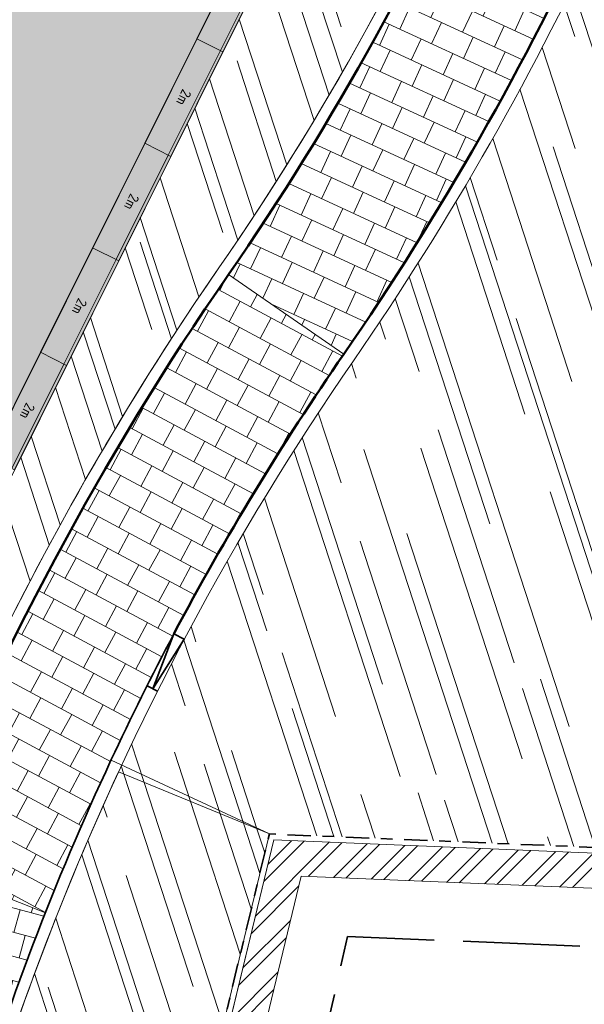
# Model space of a CAD drawing. Header units: metres. Extents: x 196674 to 197628, y 355499 to 356232.
# Tile 74 of 209: x 197067 to 197077, y 355673 to 355690. Entities that reach past the tile are written whole.
import ezdxf

# ---------------------------------------------------------------- set-up
doc = ezdxf.new("R2010")
doc.units = ezdxf.units.M
doc.linetypes.add('VH-OPSLUITBAND-SO', pattern=[10, 4, -2, 2, -2])
doc.linetypes.add('ZZ-SYSTEEMGRENS-SO', pattern=[5, 4, -1])
doc.layers.get('0').update_dxf_attribs({"lineweight": 25})
doc.layers.get('Defpoints').update_dxf_attribs({"color": 231, "lineweight": 18})
for name, color, linetype, lineweight, true_color in [('N-WE-GR-BEPLANTING_BEPLANTINGSPLAN_DERDEN-V', 7, 'Continuous', 5, 0xd3e799), ('N-WE-GR-HAAG_HAAGSOORT-V', 7, 'Continuous', 18, 0x67a552), ('N-WE-VH-KANTOPSLUITING_GELEIDEBAND_50 200-G', 1, 'Continuous', 35, 0xff0000), ('N-WE-VH-KANTOPSLUITING_OPSLUITBAND_100X200-G', 150, 'VH-OPSLUITBAND-SO', 35, 0x007fff), ('N-WE-VH-KANTOPSLUITING_OPSLUITBAND_200X250-G', 7, 'Continuous', 50, 0x0029a5), ('N-WE-VH-KANTOPSLUITING_SOLID_500X500-V', 7, 'Continuous', 50, 0x7a7a7a), ('N-WE-VH-KANTOPSLUITING_VERLAGINGSBAND_GELEIDEBAND_50 200-G', 1, 'Continuous', 35, 0xff0000), ('N-WE-VH-OPENVERHARDING_NATUURSTEEN_ZWARTBROEKPLEIN-A', 7, 'Continuous', 20, 0xd9795e), ('N-WE-VH-OPENVERHARDING_TEGEL_200x300_FIETSPAD_ROOD-A', 7, 'Continuous', 5, 0xe04d68), ('X-XX-AL-GRENS_SYSTEEMGRENS-G', 7, 'ZZ-SYSTEEMGRENS-SO', 35, 0xd60036)]:
    doc.layers.add(name, color=color, linetype=linetype, lineweight=lineweight, true_color=true_color)
doc.layers.add('N-WE-VH-HULPLIJN-G', color=40, linetype='Continuous', lineweight=5, plot=False)
for name, color, linetype, lineweight in [('N-WE-VH-KANTOPSLUITING_ACHTERKANTBAND-G', 50, 'Continuous', 18), ('N-WE-VH-KANTOPSLUITING_ELEMENT-T35', 50, 'Continuous', 35), ('N-WE-VH-KANTOPSLUITING_SOLID_500X500-G', 170, 'Continuous', 18), ('N-WE-VH-MATERIAALGRENS-G', 7, 'Continuous', 13), ('X-XX-AL-CONSTRUCTIELIJN-G', 7, 'Continuous', 18)]:
    doc.layers.add(name, color=color, linetype=linetype, lineweight=lineweight)
doc.styles.add('NLCS-ISO-M50-T35', font='NLCS-ISO.ttf', dxfattribs={"height": 0.175})
pattern_1 = [(288.0600000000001, (197056.2115529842, 355734.4411217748), (2.285864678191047, -2.49423789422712), [21, -2.799999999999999, 6.999999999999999, -1.4]), (288.0600000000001, (197138.0089711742, 355715.2408764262), (1.336245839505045, 1.908269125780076), [4.199999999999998, -0.4619999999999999, 8.399999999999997, -1.05]), (288.0600000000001, (197057.2309859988, 355733.5100705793), (3.148679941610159, -6.630539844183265), [11.2, -1.96, 5.599999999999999, -1.4])]

# ---------------------------------------------------------------- blocks, each defined once
blk = doc.blocks.new('Solid_basis_200')
at = {"layer": 'N-WE-VH-KANTOPSLUITING_SOLID_500X500-V'}
h = blk.add_hatch(color=256, dxfattribs=at)
h.dxf.hatch_style = 1
h.paths.add_polyline_path([(2, -0.5), (0, -0.5), (0, 0), (2, 0)])
at = {"layer": 'N-WE-VH-KANTOPSLUITING_SOLID_500X500-G', "flags": 128}
blk.add_lwpolyline([(2, -0.5), (0, -0.5), (0, 0), (2, 0)], close=True, dxfattribs=at)
blk.add_lwpolyline([(0, -0.4500000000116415), (2, -0.4500000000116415)], dxfattribs=at)
at = {"layer": 'N-WE-VH-KANTOPSLUITING_ELEMENT-T35', "insert": (1, -0.25), "char_height": 0.175, "attachment_point": 5, "rotation": 180, "style": 'NLCS-ISO-M50-T35'}
blk.add_mtext_dynamic_manual_height_columns('2m', width=0.4722524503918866, gutter_width=0.625, heights=[0], dxfattribs=at)
blk = doc.blocks.new('Verloopband')
at = {"flags": 128}
blk.add_lwpolyline([(-0.2763672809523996, 0.9662406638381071), (0, 0), (-0.4622285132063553, 0.8923814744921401)], close=True, dxfattribs=at)

msp = doc.modelspace()

# ---------------------------------------------------------------- hatches: boundary and pattern name
at = {"layer": 'N-WE-GR-BEPLANTING_BEPLANTINGSPLAN_DERDEN-V'}
h = msp.add_hatch(color=256, dxfattribs=at)
h.dxf.hatch_style = 1
edge = h.paths.add_edge_path()
edge.add_line((197066.7534649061, 355697.137901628), (197062.7021638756, 355680.6276938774))
edge.add_arc((197063.9161497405, 355680.3298040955), 1.25000000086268, 166.2130756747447, 333.4809870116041)
edge.add_line((197065.0346325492, 355679.7716856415), (197071.3460323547, 355692.4198826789))
edge.add_arc((197063.292956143, 355696.4383355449), 8.99999999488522, 333.4809869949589, 343.2130757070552)
edge.add_arc((197066.6438131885, 355695.427808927), 5.500084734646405, 343.2098602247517, 361.2098602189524)
edge.add_arc((197068.143001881, 355695.4588975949), 4.000573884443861, 1.218064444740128, 46.21189435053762)
edge.add_arc((197069.181434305, 355696.5421300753), 2.499995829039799, 46.21324125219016, 166.2132412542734)
at = {"layer": 'N-WE-GR-HAAG_HAAGSOORT-V'}
h = msp.add_hatch(dxfattribs=at)
h.set_pattern_fill('ANSI32', color=256, scale=0.05)
h.set_pattern_definition([(45, (0, 0), (-0.3367596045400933, 0.3367596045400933), []), (45, (0.2245065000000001, 0), (-0.3367596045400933, 0.3367596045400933), [])])
h.paths.add_polyline_path([(197068.4518149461, 355629.6750196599), (197069.0482876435, 355629.7399836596), (197068.308, 355636.537), (197067.8741167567, 355641.843584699), (197067.835, 355642.322), (197067.732, 355646.853), (197067.777, 355650.391), (197068.06, 355655.439), (197068.455, 355659.37), (197069.197, 355663.961), (197070.478, 355670.012), (197071.764, 355675.336), (197084.887, 355674.794), (197084.9117598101, 355675.3934889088), (197071.296461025, 355675.9558216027), (197069.8931066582, 355670.1459781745), (197068.6075036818, 355664.0734298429), (197067.8595086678, 355659.4449390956), (197067.4619027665, 355655.4880054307), (197067.1771861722, 355650.4094528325), (197067.1319358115, 355646.8517689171), (197067.2357962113, 355642.287773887), (197067.276112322, 355641.7946899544), (197067.7105437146, 355636.4814011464)])
h.paths.add_polyline_path([(197068.6683616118, 355627.6867773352), (197069.4620674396, 355620.3992972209), (197070.058540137, 355620.4642612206), (197069.2648343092, 355627.7517413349)])
at = {"layer": 'N-WE-VH-OPENVERHARDING_NATUURSTEEN_ZWARTBROEKPLEIN-A'}
h = msp.add_hatch(dxfattribs=at)
h.set_pattern_fill('AVH-NATUURSTEEN-SO', color=256, scale=0.7, angle=258.0600000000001, pattern_type=2)
h.set_pattern_definition(pattern_1)
edge = h.paths.add_edge_path()
edge.add_arc((197076.9963253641, 355703.2486876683), 0.7999999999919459, 348.2849945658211, 447.0438376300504)
edge.add_arc((197087.48604547, 355906.3780203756), 202.6000000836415, 264.99960352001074, 267.04383763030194, ccw=False)
edge.add_arc((197085.8460337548, 355689.7630490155), 21.79999999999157, 137.2922503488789, 157.3693667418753)
edge.add_line((197065.7245330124, 355698.1514462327), (197066.4758653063, 355697.8382253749))
edge.add_arc((197069.1814366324, 355696.5421220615), 2.999999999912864, 46.20811000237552, 154.4032598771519, ccw=False)
edge.add_arc((197068.1429226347, 355695.4588627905), 4.500653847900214, 4.62790393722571, 46.20810997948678, ccw=False)
edge.add_line((197072.6289030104, 355695.8219951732), (197075.2347139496, 355694.7554341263))
edge.add_arc((197031.367018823, 355712.7105260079), 47.40000000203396, 337.7406650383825, 348.2849945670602)
edge = h.paths.add_edge_path()
edge.add_line((197075.2347139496, 355694.7554341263), (197072.6289030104, 355695.8219951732))
edge.add_arc((197068.1429226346, 355695.4588627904), 4.500653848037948, 1.1568431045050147, 4.627903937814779, ccw=False)
edge.add_arc((197066.6438981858, 355695.4277973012), 6.000000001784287, -16.789999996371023, 1.1644331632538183, ccw=False)
edge.add_arc((197063.2929561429, 355696.4383355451), 9.499999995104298, 333.4809869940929, 343.2130757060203, ccw=False)
edge.add_line((197071.7934254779, 355692.1966352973), (197065.4864245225, 355679.5572536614))
edge.add_line((197065.4864245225, 355679.5572536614), (197065.486907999, 355679.5570579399))
edge.add_line((197065.486907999, 355679.5570579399), (197066.4964715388, 355679.148365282))
edge.add_arc((197111.6451402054, 355657.2021191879), 50.19999999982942, 145.3380317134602, 154.0761490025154, ccw=False)
edge.add_arc((197031.3670188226, 355712.7105260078), 47.40000000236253, 325.3380317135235, 337.7406650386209)
edge = h.paths.add_edge_path()
edge.add_arc((197069.181436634, 355696.542122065), 2.999999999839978, 154.4032599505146, 166.2130756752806, ccw=False)
edge.add_line((197066.4758653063, 355697.8382253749), (197065.7245330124, 355698.1514462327))
edge.add_arc((197085.8460337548, 355689.7630490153), 21.80000000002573, 157.3693667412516, 166.2130756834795)
edge.add_line((197064.6741202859, 355694.9582468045), (197061.2472523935, 355680.992782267))
edge.add_line((197061.2472523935, 355680.992782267), (197062.2184395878, 355680.7544708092))
edge.add_line((197062.2184395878, 355680.7544708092), (197066.2678705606, 355697.2570575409))
h = msp.add_hatch(dxfattribs=at)
h.set_pattern_fill('AVH-NATUURSTEEN-SO', color=256, scale=0.7, angle=258.0600000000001, pattern_type=2)
h.set_pattern_definition(pattern_1)
edge = h.paths.add_edge_path()
edge.add_arc((197090.9639021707, 355698.9071996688), 1.999999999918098, 101.93006037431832, 213.8515421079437, ccw=False)
edge.add_line((197090.5504671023, 355700.8640009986), (197090.6705848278, 355703.4000662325))
edge.add_line((197090.6705848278, 355703.4000662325), (197084.8273462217, 355703.676824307))
edge.add_arc((197084.6002544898, 355698.8821992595), 4.800000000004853, 87.28827987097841, 165.4381995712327)
edge.add_arc((197031.3670188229, 355712.7105260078), 50.200000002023, 325.33803171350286, 345.4381995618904, ccw=False)
edge.add_arc((197111.6451402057, 355657.2021191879), 47.4000000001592, 145.3380317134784, 155.1499602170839)
edge.add_line((197068.6338682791, 355677.1217197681), (197071.2185378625, 355676.0591252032))
edge.add_line((197071.2185378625, 355676.0591252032), (197084.9194268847, 355675.4932575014))
edge.add_line((197084.9194268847, 355675.4932575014), (197084.9340000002, 355675.7400000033))
edge.add_arc((197086.4444778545, 355675.8540949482), 1.514780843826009, 128.1947602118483, 184.3196716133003, ccw=False)
edge.add_line((197085.5078335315, 355677.0445815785), (197085.5260817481, 355680.1541171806))
edge.add_arc((197086.2994025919, 355686.1040730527), 6.000000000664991, 204.0082866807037, 262.59473008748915, ccw=False)
edge.add_line((197080.8184828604, 355683.6628604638), (197080.4116140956, 355684.5763470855))
edge.add_arc((197085.8925338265, 355687.0175596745), 6.000000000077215, 60.008286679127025, 204.0082866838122, ccw=False)
edge.add_line((197088.8917822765, 355692.2141459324), (197091.589567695, 355694.3886137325))
edge.add_arc((197093.1920738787, 355695.5852648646), 2.000000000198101, 213.8515420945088, 216.7500690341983, ccw=False)
edge.add_line((197091.5311064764, 355694.4711790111), (197089.3029347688, 355697.7931138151))
h = msp.add_hatch(dxfattribs=at)
h.set_pattern_fill('AVH-NATUURSTEEN-SO', color=256, scale=0.7, angle=258.0600000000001, pattern_type=2)
h.set_pattern_definition(pattern_1)
edge = h.paths.add_edge_path()
edge.add_line((197068.5086696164, 355664.0894063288), (197069.7952356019, 355670.166698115))
edge.add_line((197069.7952356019, 355670.166698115), (197071.2185378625, 355676.0591252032))
edge.add_line((197071.2185378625, 355676.0591252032), (197068.6338682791, 355677.1217197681))
edge.add_arc((197111.6451402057, 355657.202119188), 47.40000000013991, 155.1499602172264, 171.4986476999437)
edge.add_arc((197210.546377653, 355642.4188437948), 147.3999999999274, 171.4986476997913, 178.3665220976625)
edge.add_line((197063.2062766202, 355646.6205848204), (197067.0395874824, 355646.5112691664))
edge.add_line((197067.0395874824, 355646.5112691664), (197067.0319213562, 355646.8512683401))
edge.add_line((197067.0319213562, 355646.8512683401), (197067.0772493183, 355650.4150534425))
edge.add_line((197067.0772493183, 355650.4150534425), (197067.3619623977, 355655.4936104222))
edge.add_line((197067.3619623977, 355655.4936104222), (197067.7606106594, 355659.4609175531))
edge.add_line((197067.7606106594, 355659.4609175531), (197068.5086696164, 355664.0894063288))
at = {"layer": 'N-WE-VH-OPENVERHARDING_TEGEL_200x300_FIETSPAD_ROOD-A'}
h = msp.add_hatch(dxfattribs=at)
h.set_pattern_fill('AVH-TEGEL_200X300_HALFST', color=256, scale=2, angle=155.2255722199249, pattern_type=2)
h.set_pattern_definition([(155.2255722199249, (0, 0), (-0.1676187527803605, -0.3631858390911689), []), (245.2255722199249, (0, 0), (0.5447787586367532, -0.2514281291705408), [0.4, -0.4]), (245.2255722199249, (-0.3631858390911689, 0.1676187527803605), (0.5447787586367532, -0.2514281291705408), [-0.4, 0.4])])
edge = h.paths.add_edge_path()
edge.add_line((197079.7608694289, 355700.1393198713), (197077.4379646, 355700.7427377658))
edge.add_arc((197031.3670188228, 355712.7105260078), 47.60000000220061, 325.33803171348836, 345.4381995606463, ccw=False)
edge.add_line((197070.5190534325, 355685.6388030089), (197072.4931055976, 355684.2738421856))
edge.add_arc((197031.3670188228, 355712.7105260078), 50.00000000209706, 325.3380317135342, 345.4381995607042)
h = msp.add_hatch(dxfattribs=at)
h.set_pattern_fill('AVH-TEGEL_200X300_HALFST', color=256, scale=2, angle=331.7886419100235, pattern_type=2)
h.set_pattern_definition([(331.7886419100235, (0, 0), (0.1890901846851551, 0.3524839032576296), []), (61.78864191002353, (0, 0), (-0.5287258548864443, 0.2836352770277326), [0.4, -0.4]), (61.78864191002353, (0.3524839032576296, -0.1890901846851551), (-0.5287258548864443, 0.2836352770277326), [-0.4, 0.4])])
edge = h.paths.add_edge_path()
edge.add_line((197072.4931055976, 355684.2738421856), (197070.5190534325, 355685.6388030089))
edge.add_arc((197111.6451402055, 355657.2021191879), 49.99999999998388, 145.3380317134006, 158.4183397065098)
edge.add_line((197065.1504266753, 355675.5934653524), (197067.3821729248, 355674.7106807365))
edge.add_arc((197111.6451402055, 355657.2021191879), 47.60000000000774, 145.3380317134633, 158.4183397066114, ccw=False)
h = msp.add_hatch(dxfattribs=at)
h.set_pattern_fill('AVH-TEGEL_200X300_HALFST', color=256, scale=2, angle=344.8189230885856, pattern_type=2)
h.set_pattern_definition([(344.8189230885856, (0, 0), (0.1047481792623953, 0.3860412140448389), []), (74.81892308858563, (0, 0), (-0.5790618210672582, 0.1571222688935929), [0.4, -0.4]), (74.81892308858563, (0.3860412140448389, -0.1047481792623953), (-0.5790618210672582, 0.1571222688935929), [-0.4, 0.4])])
edge = h.paths.add_edge_path()
edge.add_line((197067.3821729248, 355674.7106807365), (197065.1504266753, 355675.5934653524))
edge.add_arc((197111.6451402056, 355657.2021191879), 50.00000000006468, 158.4183397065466, 171.4986476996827)
edge.add_line((197062.1945214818, 355664.5937568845), (197064.5681511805, 355664.2389582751))
edge.add_arc((197111.6451402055, 355657.2021191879), 47.59999999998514, 158.4183397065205, 171.4986476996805, ccw=False)

# ---------------------------------------------------------------- linework, layer by layer
at = {"layer": 'Defpoints', "flags": 128}
for points in [[(197069.1236071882, 355678.5955581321), (197069.3022690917, 355678.5056697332)], [(197071.2185378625, 355676.0591252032), (197068.507248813, 355677.3238071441)]]:
    msp.add_lwpolyline(points, dxfattribs=at)
at = {"layer": 'N-WE-VH-HULPLIJN-G', "flags": 128}
for points in [[(197079.7608694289, 355700.1393198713), (197077.4379646, 355700.7427377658, -0.08792909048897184), (197070.5190534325, 355685.6388030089), (197072.4931055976, 355684.2738421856, 0.08792909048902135)], [(197066.7534649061, 355697.137901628), (197062.7021638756, 355680.6276938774, 0.8946365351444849), (197065.0346325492, 355679.7716856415), (197071.3460323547, 355692.4198826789, 0.04248979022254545), (197071.9094250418, 355693.8390157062, 0.0787017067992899), (197072.1426717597, 355695.5439403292, 0.1988843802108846), (197070.9113723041, 355698.3469274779, 0.5773502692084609)], [(197075.2347139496, 355694.7554341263), (197072.6289030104, 355695.8219951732, -0.01514651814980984), (197072.6426591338, 355695.549728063, -0.07850165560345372), (197072.3881177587, 355693.6946090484, -0.04248979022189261), (197071.7934254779, 355692.1966352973), (197065.4864245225, 355679.5572536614), (197065.486907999, 355679.5570579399), (197066.4964715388, 355679.148365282, -0.03814571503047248), (197070.3545490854, 355685.7525497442, 0.05416958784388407)], [(197072.4931055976, 355684.2738421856), (197070.5190534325, 355685.6388030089, 0.05713566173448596), (197065.1504266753, 355675.5934653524), (197067.3821729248, 355674.7106807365, -0.05713566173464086)], [(197068.5086696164, 355664.0894063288), (197069.7952356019, 355670.166698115), (197071.2185378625, 355676.0591252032), (197068.6338682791, 355677.1217197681, 0.0714558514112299), (197064.7659536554, 355664.2093917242, 0.0299757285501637), (197063.2062766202, 355646.6205848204), (197067.0395874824, 355646.5112691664), (197067.0319213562, 355646.8512683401), (197067.0772493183, 355650.4150534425), (197067.3619623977, 355655.4936104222), (197067.7606106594, 355659.4609175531)], [(197067.3821729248, 355674.7106807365), (197065.1504266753, 355675.5934653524, 0.05713566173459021), (197062.1945214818, 355664.5937568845), (197064.5681511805, 355664.2389582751, -0.05713566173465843)]]:
    msp.add_lwpolyline(points, format="xyb", close=True, dxfattribs=at)
msp.add_lwpolyline([(197066.2678705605, 355697.2570575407), (197062.21656953, 355680.74684979, 0.8946365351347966), (197065.4820256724, 355679.54843826), (197071.7934254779, 355692.1966352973, 0.0424897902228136), (197072.3881177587, 355693.6946090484, 0.07870170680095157), (197072.6425602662, 355695.5544987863, 0.1988843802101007), (197071.257371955, 355698.7078765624, 0.5773502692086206), (197066.2678705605, 355697.2570575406, -6.744827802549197)], format="xyb", dxfattribs=at)
for points in [[(197070.5190534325, 355685.6388030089), (197072.4931055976, 355684.2738421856)], [(197071.2185378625, 355676.0591252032), (197068.6338682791, 355677.1217197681)], [(197065.1504266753, 355675.5934653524), (197067.3821729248, 355674.7106807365)]]:
    msp.add_lwpolyline(points, dxfattribs=at)
at = {"layer": 'N-WE-VH-KANTOPSLUITING_ACHTERKANTBAND-G', "flags": 128}
msp.add_lwpolyline([(197061.081269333, 355627.5707179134), (197061.0339202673, 355628.0638764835, -0.06109962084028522), (197061.9967190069, 355664.6233234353, -0.1146455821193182), (197070.3545490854, 355685.7525497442, 0.1004609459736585), (197077.7796610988, 355703.0862526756, 0.4597310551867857), (197077.0375828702, 355704.0476230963, -0.008919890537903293), (197069.8268953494, 355704.5490966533)], format="xyb", dxfattribs=at)
at = {"layer": 'N-WE-VH-KANTOPSLUITING_ACHTERKANTBAND-G'}
msp.add_lwpolyline([(197079.9544448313, 355700.0890350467, -0.08792909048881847), (197072.6576099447, 355684.1600954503, 0.114645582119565), (197064.7659536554, 355664.2093917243, 0.02997572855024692), (197063.2062766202, 355646.6205848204, 0.02997572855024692)], format="xyb", dxfattribs=at)
at = {"layer": 'N-WE-VH-KANTOPSLUITING_ACHTERKANTBAND-G', "flags": 128}
msp.add_lwpolyline([(197084.9153002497, 355675.3933426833), (197071.296461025, 355675.9558216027), (197069.8927733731, 355670.1445983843), (197068.6070025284, 355664.0710625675), (197067.8598091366, 355659.4479293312), (197067.4616820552, 355655.4858089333), (197067.1772137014, 355650.4116172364), (197067.1319357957, 355646.8517676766), (197067.1881772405, 355644.3749280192)], dxfattribs=at)
at = {"layer": 'N-WE-VH-KANTOPSLUITING_GELEIDEBAND_50 200-G', "ltscale": 0.2, "flags": 128}
msp.add_lwpolyline([(197069.5824864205, 355679.4842455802, 0.01269805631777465), (197068.5055151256, 355677.3200899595, 0.07212136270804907), (197064.5681511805, 355664.2389582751, 0.0299757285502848), (197063.0063578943, 355646.6262859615)], format="xyb", dxfattribs=at)
at = {"layer": 'N-WE-VH-KANTOPSLUITING_OPSLUITBAND_100X200-G', "ltscale": 0.1, "flags": 128}
msp.add_lwpolyline([(197084.9194268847, 355675.4932575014), (197071.2185378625, 355676.0591252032), (197069.7952356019, 355670.166698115), (197068.5086696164, 355664.0894063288), (197067.7606106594, 355659.4609175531), (197067.3619623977, 355655.4936104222), (197067.0772493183, 355650.4150534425), (197067.0319213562, 355646.8512683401), (197067.0894114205, 355644.3194996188)], dxfattribs=at)
at = {"layer": 'N-WE-VH-KANTOPSLUITING_OPSLUITBAND_200X250-G', "ltscale": 0.1, "flags": 128}
for points in [[(197061.3376972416, 355626.9925788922), (197061.2330047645, 355628.0829909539, -0.06109962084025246), (197062.1945214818, 355664.5937568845, -0.1146455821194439), (197070.5190534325, 355685.6388030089, 0.1004609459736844), (197077.9754950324, 355703.0456439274, 0.4597310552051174), (197077.0478972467, 355704.2473569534, -0.00872652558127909), (197070.0002734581, 355704.7347516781)], [(197089.9967295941, 355703.6322067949), (197085.4711313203, 355703.8465563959), (197084.8368083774, 355703.8766003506, 0.3548549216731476), (197079.7608694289, 355700.1393198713, -0.08792909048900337), (197072.4931055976, 355684.2738421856, 0.02946166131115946), (197069.5824864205, 355679.4842455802, 0.02946166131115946)]]:
    msp.add_lwpolyline(points, format="xyb", dxfattribs=at)
at = {"layer": 'N-WE-VH-KANTOPSLUITING_VERLAGINGSBAND_GELEIDEBAND_50 200-G', "flags": 128}
msp.add_lwpolyline([(197069.123660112, 355678.5956632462), (197069.3022690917, 355678.5056697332)], dxfattribs=at)
at = {"layer": 'N-WE-VH-MATERIAALGRENS-G', "flags": 128}
msp.add_lwpolyline([(197068.4518149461, 355629.6750196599), (197069.0482876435, 355629.7399836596), (197068.308, 355636.537), (197067.8741167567, 355641.843584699), (197067.835, 355642.322), (197067.732, 355646.853), (197067.777, 355650.391), (197068.06, 355655.439), (197068.455, 355659.37), (197069.197, 355663.961), (197070.478, 355670.012), (197071.764, 355675.336), (197084.887, 355674.794), (197084.9117598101, 355675.3934889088), (197071.296461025, 355675.9558216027), (197069.8931066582, 355670.1459781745), (197068.6075036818, 355664.0734298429), (197067.8595086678, 355659.4449390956), (197067.4619027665, 355655.4880054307), (197067.1771861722, 355650.4094528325), (197067.1319358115, 355646.8517689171), (197067.2357962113, 355642.287773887), (197067.276112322, 355641.7946899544), (197067.7105437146, 355636.4814011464)], close=True, dxfattribs=at)
at = {"layer": 'X-XX-AL-GRENS_SYSTEEMGRENS-G', "ltscale": 0.5, "flags": 128}
msp.add_lwpolyline([(197173.0845801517, 355664.4267221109), (197172.678291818, 355658.1040395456), (197176.2062336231, 355657.9276386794), (197179.6585214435, 355660.8258546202), (197196.8460500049, 355641.1849859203), (197196.618113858, 355640.9851655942), (197203.3658004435, 355633.2880423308), (197204.598351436, 355636.2035375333), (197206.181120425, 355637.5931654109), (197210.3450714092, 355632.9793581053), (197211.1344663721, 355633.8542043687), (197215.577003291, 355630.1111014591), (197222.812057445, 355638.6980935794), (197225.7729980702, 355636.1981525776), (197252.4997837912, 355613.6295939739), (197256.3974516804, 355618.2471244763), (197230.4350738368, 355640.1698336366), (197234.5465854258, 355645.0395252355), (197230.9951246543, 355648.102425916), (197227.7363916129, 355651.014992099), (197227.7150354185, 355650.9915016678), (197227.3858924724, 355651.2966605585), (197230.5297411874, 355654.3837220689), (197222.7747070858, 355662.5864016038), (197213.3031688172, 355673.0409596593), (197208.7438719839, 355679.5515306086), (197204.6678372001, 355688.2834966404), (197202.9207222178, 355693.3147658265), (197202.5296188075, 355695.8358091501), (197209.2561496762, 355696.7388380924), (197208.765603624, 355699.4053961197), (197208.8375775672, 355699.4157603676), (197208.4960738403, 355702.0476424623), (197209.7550059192, 355702.1614664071), (197209.6289773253, 355703.3557373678), (197209.431316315, 355705.9322142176), (197209.3853665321, 355708.5054020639), (197209.4909423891, 355711.0763696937), (197209.825975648, 355714.406320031), (197209.1003553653, 355714.700446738), (197209.2732684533, 355715.2254737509), (197208.7827839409, 355715.4092287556), (197209.8333840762, 355718.2914021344), (197204.6571410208, 355720.1605124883), (197206.9259623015, 355726.3911903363), (197207.3755778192, 355727.6258113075), (197205.6951706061, 355728.2354618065), (197201.970541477, 355729.6509828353, -0.03199396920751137), (197199.2658455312, 355725.4928494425), (197194.4988616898, 355729.2364659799), (197191.8020115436, 355731.3330088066), (197190.6829954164, 355730.2418318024), (197188.9323846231, 355731.7580333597, 0.01582069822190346), (197191.308975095, 355733.798286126), (197190.5246250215, 355734.700084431), (197189.8547559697, 355735.4391273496), (197188.5065648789, 355737.3969406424), (197188.3768484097, 355737.5504837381), (197186.2264232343, 355740.6599554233), (197185.4143065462, 355740.8273772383), (197177.0047230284, 355735.000759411), (197161.0308464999, 355735.7499021), (197143.9921317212, 355736.546230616), (197117.3114725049, 355737.8750504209), (197104.5701917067, 355738.4152468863), (197089.3270001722, 355739.2400485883), (197089.4979420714, 355743.4763910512), (197087.6423294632, 355744.6045541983), (197087.2320594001, 355744.8539874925), (197086.4302028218, 355745.4612094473), (197085.6301577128, 355746.0670596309), (197084.2515270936, 355747.3631431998), (197083.0033431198, 355748.790046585), (197081.9521148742, 355750.2640411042), (197081.052108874, 355751.8364435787), (197080.680597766, 355752.6629727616), (197080.3089695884, 355753.4897623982), (197079.7287775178, 355755.2084983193), (197079.3027229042, 355757.0287405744), (197079.0552433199, 355758.8767777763), (197078.9881413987, 355760.748092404), (197079.0484954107, 355761.6954089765), (197079.4901165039, 355761.5482019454), (197081.8987959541, 355767.3947458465), (197083.4122910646, 355769.9863346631), (197084.9290730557, 355772.1438856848), (197085.2777218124, 355772.6391357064), (197085.9504292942, 355773.4546849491), (197087.2615113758, 355775.0451778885), (197089.4568843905, 355777.2328139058), (197092.7058230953, 355779.8115121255), (197090.7255592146, 355782.8612331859), (197090.5279328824, 355783.1655891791), (197094.0593130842, 355784.7965387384), (197089.240221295, 355793.944965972), (197079.8514273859, 355789.6587774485), (197073.1066642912, 355808.1301448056), (197062.6964714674, 355839.0387078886), (197050.201550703, 355834.8591941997), (197054.256388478, 355823.4068109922), (197060.9054150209, 355805.9824325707), (197064.0917084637, 355798.9340248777), (197065.6061934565, 355785.3714584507), (197066.4118943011, 355778.1591798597), (197064.2976158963, 355775.7696807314), (197061.8930028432, 355773.065075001), (197059.8798242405, 355770.937906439), (197059.567781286, 355770.7063368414), (197054.395078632, 355766.8676324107), (197050.1449273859, 355764.4954855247), (197046.646028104, 355763.2036366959), (197046.6485450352, 355763.1967402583), (197042.8018864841, 355761.7681380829), (197042.6247659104, 355761.7025895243), (197032.2172606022, 355760.2665015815), (197022.1724443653, 355758.1057256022), (197022.1490316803, 355758.1349914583), (197018.4791559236, 355757.3507739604), (197017.1834583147, 355757.8590001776), (197013.9320116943, 355762.4906063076), (197012.2359937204, 355764.9334332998), (197011.548662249, 355765.9454268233), (197009.5874376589, 355768.7952768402), (197008.1879451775, 355770.6627745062), (197008.1739746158, 355770.651876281), (197004.3621297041, 355775.7021426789), (197000.7500667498, 355780.6711859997), (196997.3281167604, 355785.4310589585), (196992.0624097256, 355792.5561596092), (196987.5636689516, 355799.6503659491), (196980.2918957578, 355812.3582609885), (196971.7451011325, 355828.1610038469), (196956.4456734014, 355821.2458726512), (196960.0166344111, 355812.4100996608), (196962.4976294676, 355807.0886023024, -0.6085831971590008), (196961.4131292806, 355806.2394416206), (196970.6320923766, 355792.5786144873), (196976.225457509, 355784.303374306), (196982.879968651, 355776.9163582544), (196982.5041383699, 355776.476222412), (196987.7472751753, 355765.3430715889), (196990.3620391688, 355759.9089379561), (196989.6128942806, 355758.3801676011), (196986.801356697, 355757.089894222), (196981.5916446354, 355758.3619052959), (196976.4931413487, 355759.6093032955), (196973.9250311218, 355760.2238822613), (196971.9270970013, 355760.7020113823), (196970.093883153, 355761.1263081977), (196965.2690985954, 355762.243003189), (196955.7026120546, 355764.457163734), (196954.8259486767, 355764.7114400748), (196955.7288446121, 355765.5914382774), (196946.4199106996, 355767.8862061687), (196945.5109518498, 355767.0898728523), (196943.3561815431, 355767.6616250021), (196942.0243707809, 355768.0150110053), (196940.699224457, 355768.3753913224), (196937.911680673, 355769.161377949), (196937.9158913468, 355769.1720679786), (196934.1448626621, 355770.5833311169), (196931.0328001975, 355771.949971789), (196928.1497259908, 355773.3159879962), (196926.2238803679, 355774.3657393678), (196926.7008714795, 355775.2077771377), (196923.9720996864, 355776.8118532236), (196922.1171638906, 355777.9575551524), (196917.5440237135, 355780.8012867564), (196917.0166342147, 355779.9474843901), (196915.4224701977, 355780.9309636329), (196913.0167641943, 355782.4772167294), (196912.757872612, 355782.6539056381), (196911.190523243, 355783.7714957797), (196908.5042566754, 355786.2619442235), (196907.2206986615, 355787.4460719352), (196905.8442773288, 355789.1071714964), (196903.2522146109, 355793.7425243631), (196899.3236920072, 355801.1348770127), (196896.7844047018, 355806.8801932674), (196892.3931631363, 355816.7971943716), (196889.396342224, 355823.7408055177), (196885.4294056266, 355833.1531130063), (196886.3148759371, 355833.6745129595), (196885.0357126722, 355834.4994199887), (196884.9096875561, 355834.6903417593), (196883.5318420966, 355838.2464489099), (196881.8574062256, 355842.456115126), (196879.7964254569, 355847.3435551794), (196879.5508475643, 355847.9274201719), (196877.9207976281, 355851.9810838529), (196875.2708346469, 355858.5729917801), (196872.6243587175, 355865.1536886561), (196870.4789281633, 355870.5362599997), (196868.3870366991, 355875.7889875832), (196865.3800609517, 355883.3409266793), (196863.5295936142, 355887.9873007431), (196863.4110328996, 355888.2849971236), (196862.7400305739, 355889.9711056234), (196863.0622626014, 355890.0962442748), (196861.3970005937, 355894.1395962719), (196861.4037374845, 355894.142038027), (196859.229652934, 355899.4431236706), (196859.0298403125, 355899.3580359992), (196858.8952095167, 355899.696553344), (196858.3959365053, 355900.9492390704), (196849.546747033, 355923.1807260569), (196850.1922005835, 355924.6939033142), (196860.258528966, 355928.6657372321), (196869.5490503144, 355931.0234685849), (196873.3453938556, 355931.8019435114), (196886.2438454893, 355935.4284136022), (196898.3098795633, 355938.5764862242), (196898.3110943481, 355938.5724965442), (196903.1917021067, 355939.7712405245), (196904.7097162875, 355939.0568809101), (196905.0282216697, 355938.2924679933), (196909.0130922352, 355939.952830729), (196908.2642147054, 355942.2627148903), (196902.9799573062, 355958.738663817), (196902.4497829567, 355960.2008490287), (196901.8115777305, 355961.6192158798), (196900.9680556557, 355963.3204536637), (196898.0063144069, 355968.7541705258), (196894.5625896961, 355975.3226559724), (196892.3896866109, 355979.4813913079), (196888.5416758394, 355987.5664713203), (196887.4815956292, 355987.0834539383), (196885.6442474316, 355986.3271839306), (196885.5076204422, 355986.6344104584), (196873.7642690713, 355982.4273955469), (196860.8311621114, 355977.7025315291), (196860.6501748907, 355978.1868262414), (196859.8859481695, 355980.2917607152), (196853.3128873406, 355977.7107309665), (196853.73029577, 355976.6477246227), (196849.4907683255, 355974.9886047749), (196849.0872389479, 355976.0301083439), (196843.9608105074, 355973.9918913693), (196837.8119168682, 355989.4043746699), (196834.5901124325, 355988.2958011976), (196829.2277835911, 355986.0429299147), (196828.1156368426, 355985.4996470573), (196826.3328622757, 355984.7522034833), (196824.2538081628, 355989.7933135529), (196823.3493071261, 355989.4238303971), (196821.5217528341, 355993.9636112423), (196822.4415567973, 355994.327010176), (196811.4142395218, 356022.6098143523), (196811.1941616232, 356022.5241126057), (196809.0787073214, 356027.7608173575), (196808.1570951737, 356027.399245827), (196802.10045471, 356042.8370581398), (196803.0324375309, 356043.2047289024), (196801.2251267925, 356047.7859519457), (196800.9629805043, 356047.6825342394), (196799.5580754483, 356051.2186581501), (196798.9326303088, 356050.9700967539), (196795.7620501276, 356058.7913388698), (196785.962956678, 356083.7526770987), (196782.5256602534, 356092.3853087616), (196783.4607012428, 356092.7526788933), (196781.019036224, 356098.8045971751), (196780.1137519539, 356098.4428009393), (196778.7301102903, 356101.9178165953), (196774.5320198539, 356112.348299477), (196772.2902714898, 356117.515377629), (196776.44078803, 356119.079716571), (196791.849465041, 356131.7811384), (196790.0748953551, 356134.2200693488), (196802.0204483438, 356142.8516660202), (196802.0676224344, 356142.8083428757), (196807.6543048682, 356146.8198669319), (196821.3261595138, 356152.9520820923), (196824.118863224, 356147.8038902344), (196826.9348279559, 356140.6494155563), (196826.9667213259, 356140.5675271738), (196829.5085456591, 356133.5350799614), (196829.5777539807, 356133.3434260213), (196832.2898444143, 356127.7055041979), (196833.7548698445, 356124.6604513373), (196834.9901440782, 356122.0931766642), (196835.0225480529, 356122.0325953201), (196835.1990731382, 356121.7003128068), (196837.0506620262, 356117.8328811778), (196837.4462851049, 356117.0125892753), (196839.1926216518, 356113.3926815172), (196841.4323661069, 356114.511984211), (196841.8392721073, 356113.6336860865), (196848.0955434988, 356116.517072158), (196847.6769788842, 356117.425259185), (196852.5147321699, 356119.6548795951), (196850.4481800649, 356123.3458274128), (196845.5717484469, 356132.2801574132), (196843.8176550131, 356136.7414412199), (196842.4688873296, 356140.1178663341), (196840.0819394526, 356146.0228419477), (196839.9684512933, 356146.3257976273), (196837.6473192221, 356152.5214195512), (196836.4018865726, 356158.1741344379), (196834.8989662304, 356157.8391461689), (196833.0580044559, 356165.8451506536), (196834.6039987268, 356166.1812686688), (196833.231549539, 356172.4004655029), (196818.5547710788, 356168.2850407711), (196819.0904617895, 356165.4031631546), (196818.6774567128, 356164.7734485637), (196805.8544307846, 356160.1790812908), (196763.847697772, 356130.3813046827), (196763.5509762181, 356130.4127969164), (196762.5818188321, 356130.5249803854), (196761.7183121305, 356129.7086118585, 0.04730650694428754), (196752.2297252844, 356136.4176360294), (196747.6793319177, 356140.070134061), (196742.0814451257, 356144.4630395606), (196738.7537234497, 356147.2546337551), (196734.7560397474, 356150.8499354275), (196729.666907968, 356145.2019173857), (196729.4110213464, 356144.9179294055), (196728.5373751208, 356145.25504501), (196726.9098917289, 356145.8830452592), (196726.6614752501, 356145.2392657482), (196726.5077088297, 356145.3668838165), (196724.5966113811, 356147.0002316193), (196723.2386024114, 356148.3499242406), (196720.9989937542, 356150.8008754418), (196719.8259691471, 356152.0571855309), (196717.8551161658, 356153.8806850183), (196716.3066054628, 356155.1783671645), (196713.4920412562, 356157.0380855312), (196712.711518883, 356157.526736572), (196710.5865978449, 356158.6597682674), (196709.0460740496, 356159.8798850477, -0.1436820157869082), (196707.9944026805, 356162.614189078), (196707.7956403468, 356165.0395700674), (196705.255843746, 356165.9921554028), (196703.9080476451, 356165.8817021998), (196704.296213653, 356161.5859622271), (196704.322643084, 356161.4572245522), (196699.9945406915, 356161.1598107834), (196700.4765585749, 356140.6409319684, -0.8375811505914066), (196697.1042396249, 356117.7401990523), (196690.2804314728, 356092.1839640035, 0.01148923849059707), (196682.1238954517, 356058.6533288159), (196678.2447453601, 356040.9444071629), (196676.8078900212, 356034.3849397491), (196676.7367004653, 356034.0373672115), (196673.76097036, 356020.1679628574), (196685.4972137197, 356017.0123139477), (196688.4141098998, 356023.4875724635), (196684.7023326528, 356025.1594317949), (196684.8709302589, 356032.3200466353), (196686.954459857, 356036.67925281), (196701.2270857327, 356066.3816892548), (196697.4228360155, 356068.2135735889), (196701.9253072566, 356087.990611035), (196702.113404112, 356090.4525884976), (196703.1938799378, 356090.1812386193), (196704.7481254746, 356094.7148607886), (196705.3277865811, 356095.9075069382), (196706.1690198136, 356096.9042763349), (196707.142583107, 356097.5850231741), (196708.3354430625, 356098.0646037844), (196709.2981925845, 356097.8962027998), (196710.1314496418, 356097.4912135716), (196711.0135994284, 356096.7398888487), (196711.613187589, 356094.6944549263), (196715.3306055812, 356098.6467015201), (196723.1713741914, 356104.959617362), (196732.8379125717, 356111.0407349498), (196733.3237033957, 356110.1763676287), (196733.395023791, 356110.047721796, 0.4142124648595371), (196734.754474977, 356109.6579975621), (196736.9542150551, 356108.9736747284, -0.02164444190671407), (196739.4192796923, 356107.5715157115, 0.0006306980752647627), (196739.4214182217, 356107.5701773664, -0.2262979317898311), (196739.4250952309, 356107.5644124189), (196739.8764398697, 356106.708415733), (196739.5816296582, 356106.4366577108), (196740.3007240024, 356104.7008456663), (196740.9509263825, 356104.9922062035), (196741.9809548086, 356103.0387080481), (196744.8395286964, 356104.2229286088, -0.3990416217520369), (196746.5871881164, 356103.5518771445), (196746.6513408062, 356103.3996378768), (196746.689370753, 356103.0266088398), (196746.4151777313, 356101.5848105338), (196747.429397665, 356101.3609511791), (196747.5333455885, 356101.2994572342), (196747.5384435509, 356101.2929342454), (196766.0705486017, 356056.7132555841), (196765.1623874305, 356056.3282861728), (196767.2394890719, 356051.1270879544), (196768.1793575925, 356051.5344794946), (196771.4711978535, 356043.8233024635), (196774.40164759, 356036.7635904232), (196774.0151730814, 356036.5839879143), (196774.7283105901, 356034.7171646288), (196775.4376722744, 356034.2825268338), (196775.853972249, 356033.3023071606), (196775.6600364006, 356032.5504327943), (196776.765634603, 356029.8908119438), (196776.718840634, 356029.8583752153), (196777.0974306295, 356028.7594125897), (196777.9658206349, 356027.7189745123), (196778.0591666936, 356026.3169710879), (196778.4461698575, 356025.4565066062), (196778.8262353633, 356024.4427094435), (196778.82622122, 356024.4427022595), (196778.8266270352, 356024.4416646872), (196779.3783198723, 356022.97006407), (196779.3990069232, 356022.9782259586), (196780.7255773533, 356019.5865020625), (196780.754093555, 356019.5982524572), (196782.2401021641, 356015.8367131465), (196783.4327975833, 356012.7766123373), (196782.5021506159, 356012.4159202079), (196784.7325956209, 356006.6609931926), (196786.038590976, 356007.1671596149), (196787.6956637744, 356002.99373992), (196787.5357676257, 356002.9336515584), (196788.527525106, 356000.4577747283), (196788.2725773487, 356000.3582829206), (196788.9724314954, 355999.1126709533), (196789.3908675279, 355998.5302971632), (196789.7536275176, 355998.0254125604), (196789.9147147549, 355996.5999778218), (196790.4410486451, 355995.4737364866), (196790.4469192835, 355995.47546678), (196790.6242366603, 355994.9662783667), (196790.9335315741, 355995.0883984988), (196793.8902314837, 355987.5860400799), (196793.7542048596, 355987.5476454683), (196795.505857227, 355983.2445885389), (196795.6242983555, 355983.312781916), (196796.991807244, 355979.8198586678), (196797.0047048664, 355979.7233568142), (196796.9933585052, 355979.6824914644), (196796.9669683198, 355979.6505170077), (196796.822975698, 355979.5766059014), (196795.3985459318, 355979.0322727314), (196797.1469514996, 355974.4569848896), (196797.1501836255, 355974.4582530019), (196795.4187218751, 355970.4877992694), (196796.2201695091, 355969.6560949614), (196797.0849824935, 355967.4537241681), (196798.9466017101, 355968.1847329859), (196800.5529653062, 355968.8170288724), (196800.6150046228, 355968.7023501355), (196800.8616512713, 355968.7744826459), (196801.6407865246, 355967.8232749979), (196801.6785991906, 355967.7771113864), (196801.6961792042, 355966.4146603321), (196801.7040832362, 355965.8020978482, 0.2098831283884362), (196802.0368526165, 355965.0700742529, 0.1229137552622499), (196802.0944480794, 355964.5891732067), (196802.9107575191, 355962.4451987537), (196803.0986146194, 355962.5296289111, 0.04929694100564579), (196803.2118388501, 355962.3687718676), (196804.3748923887, 355961.0206686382), (196804.4152792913, 355960.973855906), (196804.4401436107, 355960.2826278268), (196804.4459236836, 355960.1212617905), (196803.9148513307, 355960.1157297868), (196805.8237591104, 355955.3454282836), (196806.4277367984, 355955.633371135), (196806.6532355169, 355955.5186944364), (196807.0270248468, 355954.5686016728), (196806.896691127, 355954.2200849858), (196806.3685258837, 355953.9064868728), (196808.2467157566, 355949.1968786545), (196809.0713129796, 355949.5131897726), (196810.7611227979, 355945.21653999), (196812.8164223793, 355939.9905657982), (196815.7958787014, 355932.7153467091), (196817.2786866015, 355929.1286764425), (196819.2233460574, 355924.3463577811), (196820.974699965, 355919.8030463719), (196821.7022264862, 355917.7120897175), (196822.8275510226, 355914.9902061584), (196826.5518493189, 355905.5439142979), (196827.5083210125, 355903.1053161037), (196827.5308293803, 355903.1196992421), (196828.5703350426, 355900.3870734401, 0.1057314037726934), (196828.7975064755, 355900.0358952, 0.1359501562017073), (196828.9295866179, 355899.5185573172), (196829.4561675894, 355898.5993144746), (196829.938950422, 355897.0408730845, 0.1142322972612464), (196830.1661458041, 355896.6512290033, 0.1021066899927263), (196830.23636084, 355896.2531616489), (196830.8234352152, 355894.775179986, 0.09413674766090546), (196831.0235326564, 355894.4601106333, 0.07582889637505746), (196831.0699955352, 355894.1621297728), (196831.3336353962, 355893.3277624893), (196830.5490288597, 355891.650566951), (196830.730654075, 355891.1774844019), (196831.6305612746, 355889.0373983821), (196832.1718899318, 355888.9724389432), (196833.8661398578, 355884.6967749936), (196833.0916363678, 355884.3898747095), (196834.2334853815, 355881.5063921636), (196835.7340846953, 355881.0039957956), (196836.3963712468, 355880.6373454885), (196840.5779483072, 355870.1214583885), (196841.1998491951, 355870.3833319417), (196841.8607508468, 355868.7841549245), (196841.3542408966, 355868.5492854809), (196842.9471889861, 355864.5225379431), (196843.474497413, 355864.7627851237), (196844.0946204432, 355863.1667495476), (196843.4777571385, 355862.8872750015), (196845.6058022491, 355857.295932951), (196845.6591832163, 355857.3179956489), (196848.9573390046, 355849.3870718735), (196849.4691744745, 355849.5945842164), (196850.1900661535, 355847.7561027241), (196849.7024440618, 355847.5164343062), (196851.7354952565, 355842.3219023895), (196851.9803218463, 355841.6963600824), (196852.2130822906, 355841.1927849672), (196852.6975573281, 355840.1446276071), (196853.8314006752, 355837.546665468), (196857.1022606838, 355828.931799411), (196857.1021774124, 355828.9317655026), (196857.104474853, 355828.9259676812), (196857.5027287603, 355827.8770374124), (196857.5177064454, 355827.8831363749), (196859.2608649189, 355823.4841013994, 0.1197895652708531), (196859.5336863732, 355823.098470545, 0.1217854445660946), (196859.5998818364, 355822.6230344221), (196860.3813539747, 355820.6705579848), (196861.5845120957, 355817.6645162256), (196865.3571916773, 355808.1762108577), (196866.650424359, 355804.9223955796), (196866.9894190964, 355804.0482756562), (196869.9609907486, 355796.3858853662), (196870.2417437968, 355795.6982130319), (196874.2597470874, 355785.8213624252), (196876.4751023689, 355779.9106257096), (196876.5248359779, 355779.9270586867), (196877.4783340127, 355777.609714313), (196877.4870572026, 355777.6127263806, 0.01261409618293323), (196879.1276028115, 355773.4671132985), (196880.5794819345, 355769.9265380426), (196879.4564760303, 355768.8985009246), (196871.5899269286, 355765.9267262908), (196874.6150694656, 355763.7405958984), (196870.7815163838, 355762.3431721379), (196871.1765744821, 355761.2637959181), (196873.4589399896, 355754.9534811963), (196873.8205499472, 355753.8743063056), (196877.933770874, 355755.2526192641), (196879.3161058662, 355751.4604592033), (196887.4423074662, 355755.0355723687), (196887.6524770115, 355755.1609821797), (196887.7433886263, 355755.192988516), (196887.8657880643, 355755.2134610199), (196887.9953583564, 355755.215742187), (196888.0352466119, 355755.2100166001), (196888.0806541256, 355755.194805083), (196888.1556229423, 355755.1569219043), (196888.2342456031, 355755.1058393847), (196888.2799178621, 355755.067193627), (196888.3187308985, 355755.0246841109), (196888.3560790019, 355754.9712798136), (196888.4037650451, 355754.8834089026), (196890.242957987, 355750.9480844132), (196890.4947138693, 355750.6026519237), (196890.4494791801, 355750.5430745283), (196891.628236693, 355748.1977836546), (196891.6577586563, 355747.9263099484), (196893.7087405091, 355743.5292781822), (196894.4921495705, 355741.852565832), (196896.872192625, 355740.7600377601), (196896.2575067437, 355739.8318439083), (196898.2715684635, 355738.9073148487), (196899.8509010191, 355738.4527733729), (196902.2825244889, 355737.7529374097), (196907.1457714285, 355736.3532654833), (196917.8474241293, 355733.273265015), (196918.1089377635, 355734.2346253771), (196926.0062285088, 355731.9296392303), (196927.0971120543, 355732.0253109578), (196927.2914126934, 355732.7211091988), (196949.25195892, 355726.9179402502), (196950.9690876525, 355725.7952060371), (196950.858498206, 355725.3568524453), (196952.0887336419, 355725.1461394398), (196952.8819526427, 355724.9555262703), (196952.8603227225, 355724.8954303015), (196952.056959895, 355721.6922553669), (196951.4518210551, 355719.279440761), (196959.2800080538, 355717.3161154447), (196960.8516613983, 355723.8815794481), (196967.4256969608, 355722.1306030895), (196973.9033481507, 355720.4361775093), (196977.8684934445, 355719.3989738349), (196980.4243569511, 355718.8238264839), (196993.7588386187, 355715.5105551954), (196994.7639516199, 355716.0034841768), (196994.9897167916, 355716.0545171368), (196996.5017647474, 355715.9488593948), (196997.3169796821, 355715.6092477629), (196997.9952041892, 355715.036856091), (196998.4610569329, 355714.3165586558), (196998.8408934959, 355713.1578975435), (196998.8373696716, 355713.1068020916), (196998.8026880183, 355712.6039181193), (196998.5054317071, 355711.57326714), (196998.967312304, 355710.0772094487), (197001.8739445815, 355710.9575141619), (197005.9055135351, 355697.924832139), (197007.9029397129, 355691.7178882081), (197012.9334617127, 355675.5491580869), (197017.8784535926, 355659.8034283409), (197019.9986344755, 355652.9868181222), (197022.5523518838, 355644.9202439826), (197025.6999454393, 355634.5227791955), (197025.7567598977, 355634.1895291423), (197025.7192859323, 355633.9168304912), (197025.6181435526, 355633.7020966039), (197025.4453286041, 355633.4758310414), (197025.195021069, 355633.3010221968), (197024.8842618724, 355633.1887622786), (197022.7809993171, 355632.7952119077), (197021.2249886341, 355633.6494658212), (197017.690051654, 355632.6264885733), (197017.7273360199, 355632.4752797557), (197014.1229230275, 355631.4103093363), (197014.0722671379, 355631.5493647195), (197010.0124796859, 355630.3545619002), (197006.5432104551, 355629.6017441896), (197006.5540181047, 355629.5513084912), (197001.1443281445, 355628.4894595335), (196999.2574320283, 355628.1228370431), (197001.9823300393, 355614.4304461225), (197003.2307288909, 355614.6849740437), (197003.6205128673, 355613.1185353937), (197004.006443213, 355611.2187676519), (197003.9614653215, 355611.2096196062), (197004.2119997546, 355610.206901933), (197004.3094756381, 355609.7270704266), (197004.3307955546, 355609.7314437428), (197004.8907984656, 355607.4901357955), (197029.380694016, 355613.7773555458), (197029.3841525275, 355613.7521287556), (197029.4775205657, 355613.7547588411), (197031.0334295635, 355607.6447371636), (197027.1484354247, 355606.7099934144), (197028.7114272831, 355600.2542212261), (197028.8948398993, 355600.3195751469), (197029.4531395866, 355598.0973388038), (197030.7251398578, 355593.0343377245), (197031.3437632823, 355590.5737261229), (197031.1685464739, 355590.5261238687), (197032.7880676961, 355584.152430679), (197036.6741025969, 355585.3719723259), (197038.212636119, 355579.409403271), (197038.2010121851, 355579.4060264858), (197038.2728747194, 355579.1493745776), (197038.1803194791, 355579.1132554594), (197039.3673898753, 355574.1879968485), (197040.0304268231, 355571.0320611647), (197040.88012635, 355567.656390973), (197041.2093863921, 355566.3427106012), (197041.6648791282, 355566.4332058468), (197042.8515333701, 355561.7517462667), (197043.1005016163, 355560.7271915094), (197044.6430261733, 355554.3201080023), (197045.6960009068, 355554.5759243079), (197046.0663295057, 355552.9632527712), (197063.3112487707, 355556.2858520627), (197062.5528863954, 355564.4253253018), (197069.6953954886, 355564.7548009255), (197074.0489944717, 355565.8013962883), (197074.0651927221, 355569.3434042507), (197066.8277845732, 355574.7719568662), (197065.569183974, 355592.4263893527), (197065.9890710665, 355592.2571108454), (197066.9647035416, 355591.9362835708), (197067.948629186, 355591.6804678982), (197069.8143987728, 355591.2835510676), (197070.9138968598, 355590.9670390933), (197072.0547459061, 355590.5568482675), (197073.3952542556, 355590.1721260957, -0.1152568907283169), (197081.1782353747, 355583.3636143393), (197088.1711537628, 355574.4210026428), (197092.5545327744, 355568.8154951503), (197099.4778845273, 355574.1657522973), (197101.0604109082, 355575.3887037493), (197095.3593342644, 355582.7660237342), (197094.9766501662, 355582.4665704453), (197094.8981522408, 355582.7529220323), (197094.2118387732, 355584.4945289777), (197092.7090311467, 355587.275688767), (197091.4245338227, 355588.9961585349), (197089.3067641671, 355591.1364624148), (197086.8976383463, 355592.962353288), (197085.5348704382, 355593.9300294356), (197077.2085234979, 355604.9027706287, -0.1058183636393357), (197071.6588760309, 355616.7440490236), (197070.2271579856, 355628.1527461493), (197068.8732504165, 355641.9015009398), (197068.754855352, 355648.6106856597), (197069.0445282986, 355655.8010382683), (197070.1813272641, 355663.7801162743), (197072.5559036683, 355674.3024406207), (197085.7316641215, 355673.7582615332), (197087.7834693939, 355674.5971967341), (197090.8065214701, 355674.4470028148), (197098.1397626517, 355681.0156148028), (197098.4240622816, 355685.9810240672), (197101.9406964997, 355685.7710316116), (197102.3433846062, 355697.078343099), (197156.4463787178, 355694.9579822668), (197156.2249856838, 355688.6267763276), (197150.0560632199, 355688.8424945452), (197149.8181020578, 355683.7954412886), (197156.0430107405, 355683.50194597), (197155.9434362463, 355681.3833071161), (197156.9940530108, 355681.3047563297), (197158.577914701, 355681.1016482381), (197160.1073547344, 355680.7434348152), (197161.7057278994, 355680.1852727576), (197163.2304949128, 355679.453872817), (197164.6201168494, 355678.5906370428), (197165.2392169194, 355678.1079641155), (197164.835822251, 355677.6446703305), (197163.4881835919, 355676.095416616), (197166.6344331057, 355672.654307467), (197167.6288975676, 355673.3756308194), (197167.9025847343, 355672.918075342), (197168.564826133, 355671.7474093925), (197169.0719519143, 355670.160087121), (197169.4840139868, 355668.6115914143), (197169.5948482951, 355667.1735395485), (197169.7172811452, 355664.6284666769), (197173.0845635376, 355664.4267231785)], format="xyb", dxfattribs=at)

# ---------------------------------------------------------------- block references
at = {"layer": 'N-WE-VH-KANTOPSLUITING_VERLAGINGSBAND_GELEIDEBAND_50 200-G', "ltscale": 0.2, "xscale": -1, "rotation": 354.9307203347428}
msp.add_blockref('Verloopband', (197069.2218608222, 355678.5461840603), dxfattribs=at)
at = {"layer": 'X-XX-AL-CONSTRUCTIELIJN-G', "rotation": 63.48098699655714}
for p in [(197069.9763115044, 355689.6749291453), (197069.0833219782, 355687.8853566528), (197068.190332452, 355686.0957841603), (197067.2973429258, 355684.3062116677), (197066.4043533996, 355682.5166391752)]:
    msp.add_blockref('Solid_basis_200', p, dxfattribs=at)

doc.saveas('drawing.dxf')
